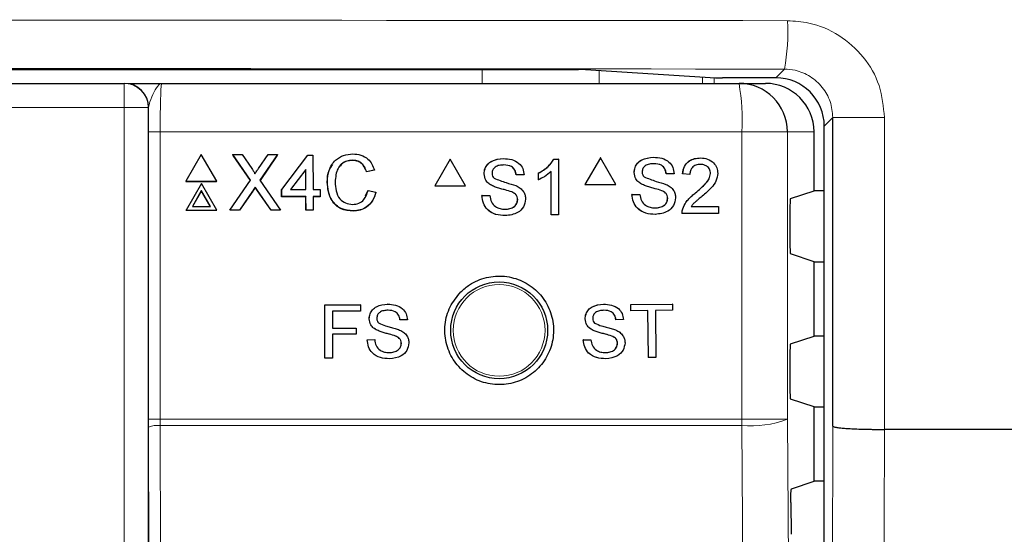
# Model space of a CAD drawing. Header units: millimetres. Extents: x 5 to 418, y 2 to 292.
# Tile 36 of 48: x 97.08 to 110.63, y 233.51 to 240.59. Entities that reach past the tile are written whole.
import ezdxf

# ---------------------------------------------------------------- set-up
doc = ezdxf.new("R2010")
doc.units = ezdxf.units.MM

msp = doc.modelspace()

# ---------------------------------------------------------------- linework, layer by layer
at = {"color": 7, "linetype": 'Continuous', "lineweight": 25}
for p, q in [((71.2495, 239.9082), (104.7642, 239.9082)), ((104.8605, 239.9069), (106.6532, 239.7943)), ((77.5011, 239.7159), (98.5126, 239.7159)), ((98.5126, 239.7159), (98.516, 239.7159)), ((99.0293, 239.7159), (106.9746, 239.7159)), ((107.4811, 239.793), (106.7495, 239.793)), ((106.9746, 239.7159), (107.3393, 239.7159)), ((108.2655, 234.9966), (108.2655, 239.2443)), ((108.0068, 238.2376), (108.0068, 239.0492)), ((108.1477, 169.8446), (108.1477, 239.1264)), ((99.5746, 238.7356), (99.3641, 238.3701)), ((99.7872, 238.3701), (99.5746, 238.7356)), ((100.0065, 238.7356), (100.0053, 238.7331)), ((100.2514, 238.3826), (100.0065, 238.7356)), ((100.0065, 238.7356), (100.1367, 238.7356)), ((100.2499, 238.3804), (100.0133, 238.7215)), ((100.1367, 238.7356), (100.2709, 238.5421)), ((100.3607, 238.542), (100.4933, 238.7356)), ((100.6253, 238.7356), (100.3825, 238.3814)), ((100.6134, 238.7174), (100.3828, 238.381)), ((100.4933, 238.7356), (100.6253, 238.7356)), ((100.6253, 238.7356), (100.6241, 238.7331)), ((100.6811, 238.2556), (101.0431, 238.7259)), ((101.0431, 238.7259), (101.1118, 238.7259)), ((101.1118, 238.7259), (101.1133, 238.2556)), ((101.6563, 238.6573), (101.655, 238.6546)), ((103.0013, 238.6716), (102.7898, 238.3049)), ((103.0013, 238.6716), (102.9997, 238.6716)), ((103.2127, 238.3049), (103.0013, 238.6716)), ((103.7336, 238.6814), (103.7321, 238.6814)), ((104.4256, 238.6716), (104.424, 238.6716)), ((104.4256, 238.6716), (104.4888, 238.6716)), ((104.4888, 238.6716), (104.4872, 238.6716)), ((104.4888, 238.6716), (104.4888, 237.9049)), ((105.0662, 238.6893), (104.8548, 238.3226)), ((105.0662, 238.6893), (105.0645, 238.6893)), ((105.2776, 238.3226), (105.0662, 238.6893)), ((105.7983, 238.6991), (105.7966, 238.6991)), ((106.4453, 238.6893), (106.4435, 238.6893)), ((101.0142, 238.5308), (100.8023, 238.2556)), ((101.013, 238.5282), (100.8031, 238.2556)), ((101.0142, 238.5308), (101.013, 238.5282)), ((101.0138, 238.2556), (101.013, 238.5282)), ((101.015, 238.2556), (101.0142, 238.5308)), ((101.9559, 238.5207), (101.8479, 238.4975)), ((101.8492, 238.5002), (101.8479, 238.4975)), ((101.9572, 238.5233), (101.8492, 238.5002)), ((101.9572, 238.5233), (101.9559, 238.5207)), ((104.2139, 238.4799), (104.2124, 238.4799)), ((104.2139, 238.3893), (104.2139, 238.4799)), ((104.3906, 237.9049), (104.3906, 238.5023)), ((105.5325, 238.4891), (105.5308, 238.4891)), ((106.5827, 238.4767), (106.5809, 238.4767)), ((99.3641, 238.3701), (99.3629, 238.3675)), ((99.3629, 238.3675), (99.786, 238.3675)), ((99.3641, 238.3701), (99.7872, 238.3701)), ((99.7872, 238.3701), (99.786, 238.3675)), ((99.9695, 237.9714), (100.2514, 238.3826)), ((100.3825, 238.3814), (100.6669, 237.9714)), ((101.3094, 238.3592), (101.3081, 238.3565)), ((103.4677, 238.4715), (103.4662, 238.4715)), ((103.9095, 238.4553), (103.908, 238.4553)), ((104.0175, 238.4553), (103.9095, 238.4553)), ((104.2139, 238.3893), (104.2124, 238.3893)), ((105.9742, 238.473), (105.9725, 238.473)), ((106.0821, 238.473), (105.9742, 238.473)), ((106.1999, 238.473), (106.1982, 238.473)), ((106.2981, 238.4632), (106.1999, 238.473)), ((106.2981, 238.4632), (106.2963, 238.4632)), ((99.5758, 238.3369), (99.3653, 237.9714)), ((99.5761, 238.2372), (99.4517, 238.0213)), ((99.5748, 238.2346), (99.452, 238.0213)), ((99.5761, 238.2372), (99.5748, 238.2346)), ((99.6989, 238.0213), (99.5748, 238.2346)), ((99.7884, 237.9714), (99.5758, 238.3369)), ((99.7017, 238.0213), (99.5761, 238.2372)), ((100.2806, 238.2318), (100.1001, 237.9688)), ((100.2818, 238.2344), (100.1013, 237.9714)), ((100.3177, 238.2869), (100.3165, 238.2843)), ((100.5353, 237.9688), (100.3481, 238.2388)), ((100.5366, 237.9714), (100.3493, 238.2415)), ((100.6811, 238.2556), (100.6798, 238.2529)), ((100.6801, 238.1549), (100.6798, 238.2529)), ((100.6814, 238.1576), (100.6811, 238.2556)), ((100.8023, 238.2556), (101.015, 238.2556)), ((101.1133, 238.2556), (101.2115, 238.2556)), ((101.2115, 238.2556), (101.2118, 238.1576)), ((101.8362, 238.1685), (101.8684, 238.2385)), ((101.8696, 238.2412), (101.8684, 238.2385)), ((101.8696, 238.2412), (101.9777, 238.2161)), ((102.7898, 238.3049), (102.7883, 238.3049)), ((102.7898, 238.3049), (103.2127, 238.3049)), ((103.5808, 238.3057), (103.5793, 238.3057)), ((103.8476, 238.2208), (103.846, 238.2208)), ((104.8548, 238.3226), (104.853, 238.3226)), ((104.8548, 238.3226), (105.2776, 238.3226)), ((105.6455, 238.3234), (105.6438, 238.3234)), ((105.9122, 238.2385), (105.9105, 238.2385)), ((106.3769, 238.2093), (106.3752, 238.2093)), ((107.6835, 238.1299), (108.0068, 238.2376)), ((108.1477, 238.2376), (108.0068, 238.2376)), ((100.6814, 238.1576), (100.6801, 238.1549)), ((101.0141, 238.1549), (100.6801, 238.1549)), ((101.0153, 238.1576), (100.6814, 238.1576)), ((101.0153, 238.1576), (101.0141, 238.1549)), ((101.0146, 237.9688), (101.0141, 238.1549)), ((101.0159, 237.9714), (101.0153, 238.1576)), ((101.2118, 238.1576), (101.1135, 238.1576)), ((101.1135, 238.1576), (101.1141, 237.9714)), ((101.2105, 238.1549), (101.1136, 238.1549)), ((101.2118, 238.1576), (101.2105, 238.1549)), ((103.4383, 238.1703), (103.4367, 238.1703)), ((103.4383, 238.1703), (103.5463, 238.1703)), ((103.5463, 238.1703), (103.5447, 238.1703)), ((103.9292, 238.1173), (103.9276, 238.1173)), ((105.503, 238.188), (105.5013, 238.188)), ((105.503, 238.188), (105.611, 238.188)), ((105.9938, 238.135), (105.9921, 238.135)), ((99.3653, 237.9714), (99.3641, 237.9688)), ((99.3641, 237.9688), (99.7872, 237.9688)), ((99.3653, 237.9714), (99.7884, 237.9714)), ((99.4517, 238.0213), (99.7017, 238.0213)), ((99.7884, 237.9714), (99.7872, 237.9688)), ((99.9695, 237.9714), (99.9683, 237.9688)), ((100.1001, 237.9688), (99.9683, 237.9688)), ((100.1013, 237.9714), (99.9695, 237.9714)), ((100.1013, 237.9714), (100.1001, 237.9688)), ((100.5366, 237.9714), (100.5353, 237.9688)), ((100.6656, 237.9688), (100.5353, 237.9688)), ((100.6669, 237.9714), (100.5366, 237.9714)), ((100.6669, 237.9714), (100.6656, 237.9688)), ((101.0159, 237.9714), (101.0146, 237.9688)), ((101.1129, 237.9688), (101.0146, 237.9688)), ((101.1141, 237.9714), (101.0159, 237.9714)), ((101.1141, 237.9714), (101.1129, 237.9688)), ((101.6657, 237.9616), (101.6645, 237.959)), ((106.2004, 237.9908), (106.1987, 237.9908)), ((106.3162, 238.0209), (106.6907, 238.0209)), ((106.6907, 238.0209), (106.6907, 237.9226)), ((107.6749, 237.9632), (107.6749, 237.5352)), ((103.759, 237.8951), (103.7575, 237.8951)), ((104.3906, 237.9049), (104.3891, 237.9049)), ((104.4888, 237.9049), (104.3906, 237.9049)), ((105.8237, 237.9128), (105.822, 237.9128)), ((106.1901, 237.9226), (106.1884, 237.9226)), ((106.6907, 237.9226), (106.1901, 237.9226)), ((108.0068, 237.2608), (107.6835, 237.3685)), ((108.0068, 236.2376), (108.0068, 237.2608)), ((108.0068, 237.2608), (108.1477, 237.2608)), ((101.2743, 236.666), (101.7628, 236.6669)), ((101.275, 236.666), (101.2743, 236.666)), ((101.2756, 235.9327), (101.2743, 236.666)), ((101.275, 236.666), (101.7635, 236.6669)), ((101.2763, 235.9327), (101.275, 236.666)), ((101.7636, 236.5823), (101.3785, 236.5816)), ((101.3785, 236.5816), (101.3789, 236.3465)), ((101.7635, 236.6669), (101.7628, 236.6669)), ((101.7635, 236.6669), (101.7636, 236.5823)), ((102.14, 236.6769), (102.1393, 236.677)), ((105.1101, 236.6767), (105.1092, 236.6767)), ((105.485, 236.671), (105.4842, 236.671)), ((105.485, 236.671), (106.0577, 236.6767)), ((105.4858, 236.5864), (105.485, 236.671)), ((105.4858, 236.5864), (105.485, 236.5864)), ((105.7205, 236.5887), (105.4858, 236.5864)), ((105.7269, 235.94), (105.7205, 236.5887)), ((106.0585, 236.5921), (105.8238, 236.5897)), ((105.8238, 236.5897), (105.8302, 235.941)), ((106.0577, 236.6767), (106.0568, 236.6767)), ((106.0577, 236.6767), (106.0585, 236.5921)), ((101.8859, 236.4757), (101.8853, 236.4757)), ((102.3087, 236.461), (102.308, 236.461)), ((102.412, 236.4612), (102.3087, 236.461)), ((104.8579, 236.4733), (104.857, 236.4734)), ((105.2805, 236.4621), (105.2797, 236.4621)), ((105.3838, 236.4631), (105.2805, 236.4621)), ((101.3789, 236.3465), (101.7077, 236.3471)), ((101.3789, 236.3465), (101.5789, 236.3469)), ((101.7077, 236.3471), (101.707, 236.3471)), ((101.7077, 236.3471), (101.7078, 236.2625)), ((101.9944, 236.3174), (101.9937, 236.3174)), ((104.9676, 236.3159), (104.9667, 236.3159)), ((101.7078, 236.2625), (101.3791, 236.2619)), ((101.3791, 236.2619), (101.3796, 235.9329)), ((101.8583, 236.1876), (101.8576, 236.1876)), ((101.8583, 236.1876), (101.9616, 236.1877)), ((101.9616, 236.1877), (101.9609, 236.1878)), ((102.2498, 236.2366), (102.2491, 236.2366)), ((104.8317, 236.185), (104.8751, 236.1855)), ((104.8326, 236.185), (104.8317, 236.185)), ((104.8326, 236.185), (104.9358, 236.186)), ((104.9358, 236.186), (104.935, 236.186)), ((105.2235, 236.2372), (105.2226, 236.2372)), ((107.6835, 236.1299), (108.0068, 236.2376)), ((108.1477, 236.2376), (108.0068, 236.2376)), ((102.328, 236.1377), (102.3273, 236.1377)), ((105.3025, 236.139), (105.3016, 236.139)), ((101.2763, 235.9327), (101.2756, 235.9327)), ((101.3796, 235.9329), (101.2763, 235.9327)), ((105.7269, 235.94), (105.7261, 235.94)), ((105.8302, 235.941), (105.7269, 235.94)), ((107.6749, 235.9632), (107.6749, 235.5352)), ((108.0068, 235.2608), (107.6835, 235.3685)), ((108.0068, 234.2376), (108.0068, 235.2608)), ((108.0068, 235.2608), (108.1477, 235.2608)), ((98.8482, 234.9831), (98.8481, 235.0936)), ((108.9762, 234.9522), (108.9759, 234.9522)), ((114.3855, 234.9522), (108.9762, 234.9522)), ((107.6963, 234.1341), (108.0068, 234.2376)), ((108.1477, 234.2376), (108.0068, 234.2376)), ((107.6877, 233.9453), (107.6908, 233.5078))]:
    msp.add_line(p, q, dxfattribs=at)
at = {"color": 7, "linetype": 'Continuous', "lineweight": 18}
for p, q in [((103.4416, 239.7159), (103.4416, 239.9082)), ((105.0515, 239.8949), (105.0515, 239.7159)), ((107.4811, 239.793), (107.6004, 239.9123)), ((98.5126, 239.7159), (98.5126, 239.3825)), ((106.4737, 239.7159), (106.4737, 239.8056)), ((106.6347, 239.7954), (106.6347, 239.7159)), ((98.5126, 239.3825), (77.5011, 239.3825)), ((98.5126, 211.4931), (98.5126, 239.3825)), ((98.8459, 239.3825), (98.5126, 239.3825)), ((98.8459, 239.3825), (98.8459, 211.4931)), ((98.8493, 239.3825), (98.8459, 239.3825)), ((108.2655, 239.2443), (108.1477, 239.1264)), ((108.2655, 239.2443), (108.9762, 239.2443)), ((108.9762, 239.2443), (108.9762, 234.9522)), ((98.8481, 235.0936), (98.8481, 239.0492)), ((98.8481, 239.0492), (99.0092, 239.0492)), ((99.0092, 239.0492), (99.0092, 235.0936)), ((107.0126, 239.0492), (99.0092, 239.0492)), ((107.0126, 235.0936), (107.0126, 239.0492)), ((107.6403, 239.0492), (107.0126, 239.0492)), ((107.6403, 239.0492), (107.6403, 235.0936)), ((108.0068, 239.0492), (107.6403, 239.0492)), ((100.2818, 238.2344), (100.2806, 238.2318)), ((100.3493, 238.2415), (100.3481, 238.2388)), ((98.8481, 235.0936), (99.0092, 235.0936)), ((99.0092, 235.0936), (99.0094, 235.0052)), ((99.0092, 235.0936), (107.0126, 235.0936)), ((107.6403, 235.0936), (107.0126, 235.0936)), ((98.8546, 232.2518), (98.8482, 234.9831)), ((99.0094, 235.0052), (99.0158, 232.2548)), ((107.0122, 235.0052), (99.0094, 235.0052))]:
    msp.add_line(p, q, dxfattribs=at)
at = {"color": 7, "linetype": 'Continuous', "lineweight": 18, "flags": 128}
for points in [[(107.6403, 235.0936), (107.7234, 223.2955), (107.8065, 211.5059)], [(107.1791, 211.4175), (107.1698, 212.7389), (107.1324, 218.0245), (107.0122, 235.0052)], [(108.2102, 211.3383), (108.2379, 223.2117), (108.2655, 234.9966)], [(108.9759, 234.9522), (108.9729, 233.6307), (108.9606, 228.3446), (108.9209, 211.2855)]]:
    msp.add_lwpolyline(points, dxfattribs=at)
at = {"color": 7, "linetype": 'Continuous', "lineweight": 25}
msp.add_circle((103.6735, 236.3159), 0.6667, dxfattribs=at)
at = {"color": 7, "linetype": 'Continuous', "lineweight": 18}
msp.add_circle((103.6735, 236.3159), 0.6316, dxfattribs=at)
for centre, radius, start, end in [((104.8121, 240.4198), 2.8341, 349.685, 3.21776), ((98.5126, 239.3825), 0.3333, 359.99564, 89.99564), ((104.061, 239.2153), 2.9563, 356.77862, 9.748), ((95.4123, 235.0934), 11.6003, 359.56407, 0.00076), ((107.1387, 236.382), 1.3826, 264.75278, 291.27288), ((98.9725, 234.6755), 0.3317, 83.61302, 112.00331)]:
    msp.add_arc(centre, radius, start, end, dxfattribs=at)
at = {"color": 7, "linetype": 'Continuous', "lineweight": 25}
for centre, radius, start, end in [((98.516, 239.3825), 0.3333, 359.99564, 89.99564), ((106.9741, 239.0496), 0.6662, 359.96074, 89.96069)]:
    msp.add_arc(centre, radius, start, end, dxfattribs=at)
at = {"color": 7, "linetype": 'Continuous', "lineweight": 18}
for centre, major_axis, ratio in [((88.0068, 235.0737), (316.6667, 0), 0.0174183), ((88.0068, 234.4072), (316, 0), 0.0174551)]:
    msp.add_ellipse(centre, major_axis=major_axis, ratio=ratio, start_param=1.5087515, end_param=1.6328411, dxfattribs=at)
at = {"color": 7, "linetype": 'Continuous', "lineweight": 25}
for centre, major_axis, ratio, start_param, end_param in [((104.7642, 239.9065), (0.1, 0), 0.0174551, 0.2709469, 1.5707963), ((106.7495, 239.7948), (0.1, 0), 0.0174551, 3.4125395, 4.712389), ((107.3393, 239.0492), (-0.6676, 0), 0.9986295, 3.1415927, 4.712389), ((107.4809, 239.1262), (0.4715, 0.4715), 0.9996955, 5.4979394, 7.0684312), ((107.6837, 237.9632), (0, 0.1667), 0.0524078, 0.0174533, 1.5707963), ((107.6837, 237.5352), (0, 0.1667), 0.0524078, 1.5707963, 3.1241394), ((107.6837, 235.9632), (0, 0.1667), 0.0524078, 0.0174533, 1.5707963), ((107.6837, 235.5352), (0, 0.1667), 0.0524078, 1.5707963, 3.1241394)]:
    msp.add_ellipse(centre, major_axis=major_axis, ratio=ratio, start_param=start_param, end_param=end_param, dxfattribs=at)
at = {"color": 7, "linetype": 'Continuous', "lineweight": 18}
for points, knots in [([(107.6418, 240.5789), (107.7401, 240.5723), (107.9881, 240.5558), (108.3633, 240.3956), (108.7019, 240.0937), (108.9319, 239.6941), (108.9615, 239.3942), (108.9762, 239.2443)], [0, 0, 0, 0, 0.1413373, 0.3564805, 0.5712488, 0.7856671, 1, 1, 1, 1]), ([(108.2655, 239.2443), (108.2582, 239.3193), (108.2435, 239.4694), (108.1288, 239.6693), (107.9602, 239.8204), (107.7732, 239.9006), (107.6495, 239.909), (107.6004, 239.9123)], [0, 0, 0, 0, 0.2141877, 0.4286392, 0.6435228, 0.8587198, 1, 1, 1, 1]), ([(99.0293, 239.7159), (99.029, 239.7159), (99.0165, 239.7158), (98.9819, 239.6989), (98.93, 239.6096), (98.8688, 239.4775), (98.8547, 239.409), (98.8493, 239.3825)], [0, 0, 0, 0, 0.003577, 0.2011615, 0.5475944, 0.8255022, 1, 1, 1, 1]), ([(99.0293, 239.7159), (99.0278, 239.7126), (99.024, 239.7044), (99.0184, 239.6242), (99.0133, 239.4735), (99.0099, 239.2738), (99.0094, 239.1241), (99.0092, 239.0492)], [0, 0, 0, 0, 0.1421486, 0.3569338, 0.5714134, 0.7857204, 1, 1, 1, 1])]:
    msp.add_open_spline(points, degree=3, knots=knots, dxfattribs=at)
at = {"color": 7, "linetype": 'Continuous', "lineweight": 25}
for points, knots in [([(98.5674, 239.7159), (98.5688, 239.7159), (98.5901, 239.7159), (98.7531, 239.7159), (98.9235, 239.7159), (99.0286, 239.7159), (99.0293, 239.7159)], [0, 0, 0, 0, 0.0281125, 0.4330127, 0.9963556, 1, 1, 1, 1]), ([(98.8481, 239.0492), (98.8482, 239.1432), (98.8484, 239.258), (98.8491, 239.3634), (98.8493, 239.3825)], [0, 0, 0, 0, 0.818315, 1, 1, 1, 1]), ([(101.3094, 238.3592), (101.3133, 238.4143), (101.3213, 238.5243), (101.4062, 238.6594), (101.5313, 238.7334), (101.6179, 238.7414), (101.6612, 238.7454)], [0, 0, 0, 0, 0.2804925, 0.5595697, 0.7796153, 1, 1, 1, 1]), ([(101.6563, 238.6573), (101.6292, 238.6554), (101.5751, 238.6517), (101.5029, 238.6107), (101.4289, 238.5167), (101.4221, 238.4244), (101.4174, 238.3597)], [0, 0, 0, 0, 0.1872234, 0.3739058, 0.5607363, 1, 1, 1, 1]), ([(101.655, 238.6546), (101.6282, 238.6526), (101.5747, 238.6484), (101.513, 238.6177), (101.4905, 238.5866), (101.4838, 238.5773)], [0, 0, 0, 0, 0.4126209, 0.8240494, 1, 1, 1, 1]), ([(101.8479, 238.4975), (101.8394, 238.5213), (101.8224, 238.5688), (101.7747, 238.6231), (101.7146, 238.6511), (101.6749, 238.6534), (101.655, 238.6546)], [0, 0, 0, 0, 0.2805533, 0.5597389, 0.7796538, 1, 1, 1, 1]), ([(101.8492, 238.5002), (101.8407, 238.524), (101.8236, 238.5714), (101.776, 238.6258), (101.7158, 238.6537), (101.6761, 238.6561), (101.6563, 238.6573)], [0, 0, 0, 0, 0.2805533, 0.5597389, 0.7796538, 1, 1, 1, 1]), ([(101.6612, 238.7454), (101.6988, 238.7427), (101.7738, 238.7372), (101.8659, 238.6818), (101.9276, 238.6065), (101.9473, 238.5511), (101.9572, 238.5233)], [0, 0, 0, 0, 0.2800806, 0.5594487, 0.7795488, 1, 1, 1, 1]), ([(103.4661, 238.4715), (103.4687, 238.4951), (103.4738, 238.5423), (103.512, 238.6043), (103.595, 238.6682), (103.6755, 238.676), (103.732, 238.6814)], [0, 0, 0, 0, 0.1870287, 0.3741238, 0.5611402, 1, 1, 1, 1]), ([(103.4677, 238.4715), (103.4703, 238.4951), (103.4754, 238.5423), (103.5136, 238.6043), (103.5965, 238.6682), (103.6771, 238.676), (103.7336, 238.6814)], [0, 0, 0, 0, 0.1870287, 0.3741238, 0.5611402, 1, 1, 1, 1]), ([(103.7336, 238.6814), (103.7715, 238.679), (103.8472, 238.6742), (103.9452, 238.6261), (104.0052, 238.5446), (104.0134, 238.4851), (104.0175, 238.4553)], [0, 0, 0, 0, 0.2807972, 0.5601508, 0.7798767, 1, 1, 1, 1]), ([(104.2123, 238.4799), (104.2601, 238.5069), (104.3454, 238.5552), (104.4, 238.636), (104.424, 238.6716)], [0, 0, 0, 0, 0.5604274, 1, 1, 1, 1]), ([(104.2139, 238.4799), (104.2617, 238.5069), (104.3469, 238.5552), (104.4016, 238.636), (104.4256, 238.6716)], [0, 0, 0, 0, 0.56042743, 1, 1, 1, 1]), ([(105.5307, 238.4891), (105.5333, 238.5128), (105.5384, 238.56), (105.5766, 238.622), (105.6595, 238.6859), (105.74, 238.6937), (105.7965, 238.6991)], [0, 0, 0, 0, 0.1870287, 0.3741238, 0.5611402, 1, 1, 1, 1]), ([(105.5325, 238.4891), (105.5351, 238.5128), (105.5402, 238.56), (105.5784, 238.622), (105.6613, 238.6859), (105.7418, 238.6937), (105.7983, 238.6991)], [0, 0, 0, 0, 0.1870287, 0.3741238, 0.5611402, 1, 1, 1, 1]), ([(105.7983, 238.6991), (105.8362, 238.6967), (105.9119, 238.6919), (106.0099, 238.6437), (106.0698, 238.5623), (106.078, 238.5028), (106.0821, 238.473)], [0, 0, 0, 0, 0.2807972, 0.5601508, 0.7798767, 1, 1, 1, 1]), ([(106.1981, 238.473), (106.2038, 238.507), (106.2151, 238.5749), (106.2809, 238.6501), (106.363, 238.6848), (106.4167, 238.6878), (106.4435, 238.6893)], [0, 0, 0, 0, 0.2802352, 0.558893, 0.7791323, 1, 1, 1, 1]), ([(106.1999, 238.473), (106.2056, 238.507), (106.2169, 238.5749), (106.2826, 238.6501), (106.3648, 238.6848), (106.4184, 238.6878), (106.4453, 238.6893)], [0, 0, 0, 0, 0.2802352, 0.558893, 0.7791323, 1, 1, 1, 1]), ([(106.4453, 238.6893), (106.4787, 238.6869), (106.5453, 238.6823), (106.6251, 238.6292), (106.6738, 238.5563), (106.6785, 238.5038), (106.6809, 238.4776)], [0, 0, 0, 0, 0.2804823, 0.5596436, 0.7797486, 1, 1, 1, 1]), ([(100.2709, 238.5421), (100.2795, 238.5291), (100.2916, 238.511), (100.3064, 238.4871), (100.3094, 238.4752), (100.3109, 238.4693)], [0, 0, 0, 0, 0.5612769, 0.7817626, 1, 1, 1, 1]), ([(100.3109, 238.4693), (100.3202, 238.4828), (100.3368, 238.5071), (100.3534, 238.5313), (100.3607, 238.542)], [0, 0, 0, 0, 0.5599999, 1, 1, 1, 1]), ([(101.3081, 238.3565), (101.3099, 238.4131), (101.3126, 238.5027), (101.3656, 238.5732), (101.3851, 238.5992)], [0, 0, 0, 0, 0.6315766, 1, 1, 1, 1]), ([(103.7379, 238.5929), (103.717, 238.5922), (103.6755, 238.5907), (103.6201, 238.5692), (103.5824, 238.5277), (103.578, 238.4949), (103.5757, 238.4785)], [0, 0, 0, 0, 0.2812903, 0.5608202, 0.7806803, 1, 1, 1, 1]), ([(103.5757, 238.4785), (103.577, 238.4642), (103.5794, 238.4387), (103.5959, 238.4193), (103.6032, 238.4108)], [0, 0, 0, 0, 0.5596169, 1, 1, 1, 1]), ([(103.908, 238.4553), (103.9038, 238.4782), (103.8956, 238.5239), (103.8339, 238.5866), (103.7733, 238.5905), (103.7363, 238.5929)], [0, 0, 0, 0, 0.28109672, 0.56028736, 1, 1, 1, 1]), ([(103.9095, 238.4553), (103.9054, 238.4782), (103.8972, 238.5239), (103.8354, 238.5866), (103.7749, 238.5905), (103.7379, 238.5929)], [0, 0, 0, 0, 0.28109672, 0.56028736, 1, 1, 1, 1]), ([(104.3906, 238.5023), (104.3603, 238.477), (104.3061, 238.4318), (104.2421, 238.4023), (104.2139, 238.3893)], [0, 0, 0, 0, 0.55968587, 1, 1, 1, 1]), ([(105.6455, 238.3234), (105.6283, 238.3332), (105.594, 238.3527), (105.5447, 238.4066), (105.5371, 238.4579), (105.5325, 238.4891)], [0, 0, 0, 0, 0.28144516, 0.56227323, 1, 1, 1, 1]), ([(105.8026, 238.6106), (105.7817, 238.6099), (105.7402, 238.6084), (105.6849, 238.5869), (105.6472, 238.5454), (105.6427, 238.5126), (105.6405, 238.4962)], [0, 0, 0, 0, 0.2812903, 0.5608202, 0.7806803, 1, 1, 1, 1]), ([(105.6405, 238.4962), (105.6418, 238.4819), (105.6441, 238.4564), (105.6606, 238.437), (105.6679, 238.4285)], [0, 0, 0, 0, 0.5596169, 1, 1, 1, 1]), ([(105.9724, 238.473), (105.9683, 238.4959), (105.9601, 238.5416), (105.8983, 238.6043), (105.8378, 238.6082), (105.8008, 238.6106)], [0, 0, 0, 0, 0.2810967, 0.5602874, 1, 1, 1, 1]), ([(105.9742, 238.473), (105.9701, 238.4959), (105.9618, 238.5416), (105.9001, 238.6043), (105.8396, 238.6082), (105.8026, 238.6106)], [0, 0, 0, 0, 0.2810967, 0.5602874, 1, 1, 1, 1]), ([(106.4431, 238.6008), (106.422, 238.5992), (106.3797, 238.5961), (106.3289, 238.5616), (106.3017, 238.513), (106.2993, 238.4798), (106.2981, 238.4632)], [0, 0, 0, 0, 0.2804101, 0.559489, 0.7793747, 1, 1, 1, 1]), ([(106.3751, 238.2093), (106.4241, 238.2512), (106.4922, 238.3096), (106.5674, 238.4008), (106.5764, 238.4514), (106.5809, 238.4767)], [0, 0, 0, 0, 0.5613127, 0.7813859, 1, 1, 1, 1]), ([(106.3769, 238.2093), (106.4258, 238.2512), (106.4939, 238.3096), (106.5692, 238.4008), (106.5782, 238.4514), (106.5827, 238.4767)], [0, 0, 0, 0, 0.5613127, 0.7813859, 1, 1, 1, 1]), ([(106.5827, 238.4767), (106.5801, 238.4963), (106.5749, 238.5355), (106.5352, 238.5765), (106.4893, 238.598), (106.4585, 238.5999), (106.4431, 238.6008)], [0, 0, 0, 0, 0.2790799, 0.5586119, 0.7790431, 1, 1, 1, 1]), ([(106.6809, 238.4776), (106.6757, 238.441), (106.6653, 238.3676), (106.583, 238.2615), (106.5119, 238.2004), (106.4684, 238.1631)], [0, 0, 0, 0, 0.2787415, 0.5588337, 1, 1, 1, 1]), ([(101.6645, 237.959), (101.607, 237.9632), (101.4926, 237.9715), (101.3712, 238.0877), (101.318, 238.2238), (101.3114, 238.3123), (101.3081, 238.3565)], [0, 0, 0, 0, 0.2799551, 0.5580876, 0.7789116, 1, 1, 1, 1]), ([(101.6657, 237.9616), (101.6083, 237.9658), (101.4938, 237.9742), (101.3725, 238.0903), (101.3192, 238.2265), (101.3127, 238.3149), (101.3094, 238.3592)], [0, 0, 0, 0, 0.2799551, 0.5580876, 0.7789116, 1, 1, 1, 1]), ([(101.4174, 238.3597), (101.4197, 238.3186), (101.4242, 238.2368), (101.4692, 238.127), (101.5583, 238.0611), (101.6229, 238.0536), (101.6553, 238.0498)], [0, 0, 0, 0, 0.281245, 0.5607156, 0.780138, 1, 1, 1, 1]), ([(103.5808, 238.3057), (103.5636, 238.3155), (103.5292, 238.335), (103.4799, 238.3889), (103.4723, 238.4402), (103.4677, 238.4715)], [0, 0, 0, 0, 0.2814452, 0.5622732, 1, 1, 1, 1]), ([(103.6032, 238.4108), (103.6586, 238.3897), (103.7578, 238.3519), (103.8594, 238.3214), (103.9043, 238.3079)], [0, 0, 0, 0, 0.5583825, 1, 1, 1, 1]), ([(105.6679, 238.4285), (105.7233, 238.4074), (105.8225, 238.3696), (105.9241, 238.3391), (105.969, 238.3256)], [0, 0, 0, 0, 0.5583825, 1, 1, 1, 1]), ([(100.3165, 238.2843), (100.3097, 238.2745), (100.2977, 238.2571), (100.2858, 238.2395), (100.2806, 238.2318)], [0, 0, 0, 0, 0.5600016, 1, 1, 1, 1]), ([(100.3177, 238.2869), (100.311, 238.2772), (100.2989, 238.2597), (100.287, 238.2422), (100.2818, 238.2344)], [0, 0, 0, 0, 0.5600016, 1, 1, 1, 1]), ([(100.3481, 238.2388), (100.3421, 238.2473), (100.3316, 238.2624), (100.3211, 238.2776), (100.3165, 238.2843)], [0, 0, 0, 0, 0.5599998, 1, 1, 1, 1]), ([(100.3493, 238.2415), (100.3434, 238.2499), (100.3328, 238.2651), (100.3223, 238.2803), (100.3177, 238.2869)], [0, 0, 0, 0, 0.55999976, 1, 1, 1, 1]), ([(101.6553, 238.0498), (101.6848, 238.0527), (101.7436, 238.0583), (101.833, 238.1232), (101.8557, 238.1964), (101.8696, 238.2412)], [0, 0, 0, 0, 0.2807112, 0.5609046, 1, 1, 1, 1]), ([(101.9765, 238.2134), (101.9639, 238.1743), (101.9388, 238.0962), (101.8582, 238.0108), (101.7612, 237.9653), (101.6967, 237.9611), (101.6645, 237.959)], [0, 0, 0, 0, 0.28025625, 0.5595462, 0.77958943, 1, 1, 1, 1]), ([(101.9777, 238.2161), (101.9651, 238.1769), (101.94, 238.0988), (101.8594, 238.0135), (101.7625, 237.9679), (101.698, 237.9637), (101.6657, 237.9616)], [0, 0, 0, 0, 0.2802563, 0.5595462, 0.7795894, 1, 1, 1, 1]), ([(103.8476, 238.2208), (103.8173, 238.2305), (103.7675, 238.2466), (103.6968, 238.2644), (103.6375, 238.2814), (103.5997, 238.2976), (103.5808, 238.3057)], [0, 0, 0, 0, 0.3399393, 0.5600249, 0.7800825, 1, 1, 1, 1]), ([(103.9276, 238.1173), (103.9264, 238.1305), (103.9239, 238.157), (103.8958, 238.1973), (103.8649, 238.2119), (103.846, 238.2208)], [0, 0, 0, 0, 0.2800885, 0.5599705, 1, 1, 1, 1]), ([(103.9292, 238.1173), (103.9279, 238.1305), (103.9255, 238.157), (103.8974, 238.1973), (103.8665, 238.2119), (103.8476, 238.2208)], [0, 0, 0, 0, 0.2800885, 0.5599705, 1, 1, 1, 1]), ([(103.9043, 238.3079), (103.9246, 238.2976), (103.9651, 238.2771), (104.009, 238.23), (104.0335, 238.1761), (104.036, 238.1404), (104.0372, 238.1225)], [0, 0, 0, 0, 0.2803713, 0.5599089, 0.7798589, 1, 1, 1, 1]), ([(105.9122, 238.2385), (105.882, 238.2482), (105.8322, 238.2642), (105.7615, 238.282), (105.7022, 238.2991), (105.6644, 238.3153), (105.6455, 238.3234)], [0, 0, 0, 0, 0.3399393, 0.5600249, 0.7800825, 1, 1, 1, 1]), ([(105.992, 238.135), (105.9908, 238.1482), (105.9883, 238.1746), (105.9603, 238.215), (105.9293, 238.2296), (105.9104, 238.2385)], [0, 0, 0, 0, 0.2800885, 0.5599705, 1, 1, 1, 1]), ([(105.9938, 238.135), (105.9926, 238.1482), (105.9901, 238.1746), (105.962, 238.215), (105.9311, 238.2296), (105.9122, 238.2385)], [0, 0, 0, 0, 0.2800885, 0.5599705, 1, 1, 1, 1]), ([(105.969, 238.3256), (105.9892, 238.3153), (106.0297, 238.2948), (106.0736, 238.2477), (106.0981, 238.1937), (106.1005, 238.1581), (106.1018, 238.1402)], [0, 0, 0, 0, 0.28037134, 0.55990891, 0.77985887, 1, 1, 1, 1]), ([(106.2004, 237.9908), (106.2133, 238.0205), (106.2347, 238.0695), (106.283, 238.1264), (106.3282, 238.1698), (106.3606, 238.1962), (106.3769, 238.2093)], [0, 0, 0, 0, 0.3394111, 0.559525, 0.7797523, 1, 1, 1, 1]), ([(103.7575, 237.8951), (103.7128, 237.8974), (103.6238, 237.9019), (103.5118, 237.966), (103.4487, 238.0656), (103.4407, 238.1354), (103.4367, 238.1703)], [0, 0, 0, 0, 0.2808135, 0.5595629, 0.7796198, 1, 1, 1, 1]), ([(103.759, 237.8951), (103.7144, 237.8974), (103.6254, 237.9019), (103.5134, 237.966), (103.4503, 238.0656), (103.4423, 238.1354), (103.4383, 238.1703)], [0, 0, 0, 0, 0.28081353, 0.55956288, 0.77961982, 1, 1, 1, 1]), ([(103.5463, 238.1703), (103.5506, 238.141), (103.5593, 238.0828), (103.616, 238.0191), (103.6855, 237.9883), (103.7314, 237.9851), (103.7543, 237.9835)], [0, 0, 0, 0, 0.280632, 0.5586744, 0.7791973, 1, 1, 1, 1]), ([(103.7527, 237.9835), (103.7757, 237.985), (103.8215, 237.9879), (103.8808, 238.0161), (103.9198, 238.0633), (103.925, 238.0993), (103.9276, 238.1173)], [0, 0, 0, 0, 0.2809172, 0.5608127, 0.7805018, 1, 1, 1, 1]), ([(103.7543, 237.9835), (103.7772, 237.985), (103.8231, 237.9879), (103.8823, 238.0161), (103.9214, 238.0633), (103.9266, 238.0993), (103.9292, 238.1173)], [0, 0, 0, 0, 0.2809172, 0.5608127, 0.7805018, 1, 1, 1, 1]), ([(104.0372, 238.1225), (104.031, 238.0852), (104.0188, 238.0105), (103.9149, 237.913), (103.8182, 237.9019), (103.759, 237.8951)], [0, 0, 0, 0, 0.2799417, 0.5600797, 1, 1, 1, 1]), ([(105.8219, 237.9128), (105.7773, 237.915), (105.6883, 237.9196), (105.5764, 237.9837), (105.5133, 238.0832), (105.5053, 238.153), (105.5013, 238.188)], [0, 0, 0, 0, 0.2808135, 0.5595629, 0.7796198, 1, 1, 1, 1]), ([(105.8237, 237.9128), (105.7791, 237.915), (105.6901, 237.9196), (105.5781, 237.9837), (105.515, 238.0832), (105.507, 238.153), (105.503, 238.188)], [0, 0, 0, 0, 0.2808135, 0.5595629, 0.7796198, 1, 1, 1, 1]), ([(105.611, 238.188), (105.6154, 238.1587), (105.624, 238.1005), (105.6808, 238.0367), (105.7502, 238.006), (105.7961, 238.0028), (105.819, 238.0012)], [0, 0, 0, 0, 0.280632, 0.5586744, 0.7791973, 1, 1, 1, 1]), ([(105.8172, 238.0012), (105.8402, 238.0027), (105.886, 238.0056), (105.9452, 238.0337), (105.9842, 238.081), (105.9894, 238.117), (105.992, 238.135)], [0, 0, 0, 0, 0.2809172, 0.5608127, 0.7805018, 1, 1, 1, 1]), ([(105.819, 238.0012), (105.8419, 238.0027), (105.8878, 238.0056), (105.947, 238.0337), (105.986, 238.081), (105.9912, 238.117), (105.9938, 238.135)], [0, 0, 0, 0, 0.2809172, 0.5608127, 0.7805018, 1, 1, 1, 1]), ([(106.1018, 238.1402), (106.0956, 238.1029), (106.0834, 238.0282), (105.9796, 237.9307), (105.8828, 237.9196), (105.8237, 237.9128)], [0, 0, 0, 0, 0.2799417, 0.5600797, 1, 1, 1, 1]), ([(106.4684, 238.1631), (106.4502, 238.148), (106.4201, 238.1231), (106.3786, 238.0882), (106.3441, 238.0576), (106.3255, 238.0331), (106.3162, 238.0209)], [0, 0, 0, 0, 0.3400378, 0.5600628, 0.7800895, 1, 1, 1, 1]), ([(106.1901, 237.9226), (106.1904, 237.9356), (106.1909, 237.9588), (106.1975, 237.981), (106.2004, 237.9908)], [0, 0, 0, 0, 0.5599563, 1, 1, 1, 1]), ([(103.1451, 236.8442), (103.0915, 236.7789), (102.9845, 236.6483), (102.9175, 236.399), (102.9314, 236.1447), (103.0301, 235.9086), (103.201, 235.7185), (103.4253, 235.5956), (103.6777, 235.5538), (103.93, 235.598), (104.1534, 235.7233), (104.3226, 235.9156), (104.4185, 236.1528), (104.4305, 236.4083), (104.3574, 236.6532), (104.2074, 236.8602), (103.9974, 237.0059), (103.7505, 237.0742), (103.4958, 237.0561), (103.2872, 236.9697), (103.1846, 236.8791), (103.1451, 236.8442)], [0, 0, 0, 0, 0.0536461, 0.1072936, 0.1609109, 0.214516, 0.2681428, 0.3218172, 0.3755471, 0.429317, 0.4830928, 0.5368351, 0.5905174, 0.6441409, 0.6977353, 0.7513446, 0.8050054, 0.8587291, 0.9124976, 0.966274, 1, 1, 1, 1]), ([(101.8852, 236.4757), (101.8877, 236.4983), (101.8925, 236.5435), (101.9289, 236.6028), (102.0082, 236.6641), (102.0852, 236.6717), (102.1393, 236.677)], [0, 0, 0, 0, 0.1870287, 0.3741238, 0.5611402, 1, 1, 1, 1]), ([(101.8859, 236.4757), (101.8884, 236.4983), (101.8932, 236.5435), (101.9296, 236.6028), (102.0089, 236.6641), (102.0859, 236.6717), (102.14, 236.6769)], [0, 0, 0, 0, 0.1870287, 0.3741238, 0.5611402, 1, 1, 1, 1]), ([(102.1442, 236.5923), (102.1243, 236.5916), (102.0845, 236.5901), (102.0316, 236.5695), (101.9956, 236.5297), (101.9914, 236.4983), (101.9893, 236.4826)], [0, 0, 0, 0, 0.2812903, 0.5608202, 0.7806803, 1, 1, 1, 1]), ([(102.14, 236.6769), (102.1763, 236.6747), (102.2487, 236.6703), (102.3425, 236.6244), (102.4001, 236.5466), (102.408, 236.4897), (102.412, 236.4612)], [0, 0, 0, 0, 0.2807972, 0.5601508, 0.7798767, 1, 1, 1, 1]), ([(102.308, 236.461), (102.304, 236.4829), (102.2961, 236.5266), (102.2369, 236.5865), (102.1789, 236.5901), (102.1435, 236.5923)], [0, 0, 0, 0, 0.28109672, 0.56028736, 1, 1, 1, 1]), ([(102.3087, 236.461), (102.3047, 236.4829), (102.2968, 236.5266), (102.2376, 236.5864), (102.1796, 236.5901), (102.1442, 236.5923)], [0, 0, 0, 0, 0.2810967, 0.5602874, 1, 1, 1, 1]), ([(104.857, 236.4734), (104.8592, 236.496), (104.8637, 236.5412), (104.8996, 236.6009), (104.9783, 236.6628), (105.0553, 236.671), (105.1092, 236.6767)], [0, 0, 0, 0, 0.1870287, 0.3741238, 0.5611402, 1, 1, 1, 1]), ([(104.8579, 236.4733), (104.8601, 236.496), (104.8646, 236.5412), (104.9005, 236.6008), (104.9792, 236.6628), (105.0562, 236.6709), (105.1101, 236.6767)], [0, 0, 0, 0, 0.1870287, 0.3741238, 0.5611402, 1, 1, 1, 1]), ([(105.1151, 236.5921), (105.0951, 236.5912), (105.0554, 236.5894), (105.0027, 236.5683), (104.9671, 236.5283), (104.9631, 236.4968), (104.9611, 236.4811)], [0, 0, 0, 0, 0.28129027, 0.56082021, 0.78068028, 1, 1, 1, 1]), ([(105.1101, 236.6767), (105.1464, 236.6747), (105.2189, 236.6709), (105.313, 236.6257), (105.3712, 236.5484), (105.3796, 236.4916), (105.3838, 236.4631)], [0, 0, 0, 0, 0.2807972, 0.5601508, 0.7798767, 1, 1, 1, 1]), ([(105.2796, 236.4621), (105.2755, 236.484), (105.2672, 236.5276), (105.2075, 236.587), (105.1496, 236.5902), (105.1142, 236.5921)], [0, 0, 0, 0, 0.2810967, 0.5602874, 1, 1, 1, 1]), ([(105.2805, 236.4621), (105.2764, 236.484), (105.2681, 236.5276), (105.2084, 236.587), (105.1505, 236.5902), (105.1151, 236.5921)], [0, 0, 0, 0, 0.2810967, 0.5602874, 1, 1, 1, 1]), ([(101.9937, 236.3174), (101.9772, 236.3267), (101.9443, 236.3453), (101.8971, 236.3967), (101.8897, 236.4458), (101.8852, 236.4757)], [0, 0, 0, 0, 0.2814452, 0.5622732, 1, 1, 1, 1]), ([(101.9944, 236.3174), (101.9779, 236.3267), (101.945, 236.3453), (101.8978, 236.3967), (101.8904, 236.4458), (101.8859, 236.4757)], [0, 0, 0, 0, 0.2814452, 0.5622732, 1, 1, 1, 1]), ([(101.9893, 236.4826), (101.9905, 236.469), (101.9928, 236.4445), (102.0087, 236.426), (102.0156, 236.4179)], [0, 0, 0, 0, 0.5596169, 1, 1, 1, 1]), ([(104.9667, 236.3159), (104.9501, 236.3251), (104.9171, 236.3435), (104.8695, 236.3945), (104.8617, 236.4435), (104.857, 236.4734)], [0, 0, 0, 0, 0.2814452, 0.5622732, 1, 1, 1, 1]), ([(104.9676, 236.3159), (104.951, 236.3251), (104.918, 236.3435), (104.8704, 236.3945), (104.8626, 236.4435), (104.8579, 236.4733)], [0, 0, 0, 0, 0.2814452, 0.5622732, 1, 1, 1, 1]), ([(104.9611, 236.4811), (104.9625, 236.4675), (104.965, 236.4431), (104.981, 236.4247), (104.988, 236.4166)], [0, 0, 0, 0, 0.5596169, 1, 1, 1, 1]), ([(102.2491, 236.2366), (102.2201, 236.2458), (102.1724, 236.2611), (102.1048, 236.278), (102.048, 236.2942), (102.0118, 236.3097), (101.9937, 236.3174)], [0, 0, 0, 0, 0.3399393, 0.5600249, 0.7800825, 1, 1, 1, 1]), ([(102.2498, 236.2366), (102.2208, 236.2458), (102.1731, 236.2611), (102.1055, 236.278), (102.0487, 236.2942), (102.0125, 236.3096), (101.9944, 236.3174)], [0, 0, 0, 0, 0.33993933, 0.56002492, 0.78008245, 1, 1, 1, 1]), ([(102.0156, 236.4179), (102.0466, 236.4024), (102.0978, 236.377), (102.1756, 236.3603), (102.2408, 236.3433), (102.2829, 236.3278), (102.3039, 236.32)], [0, 0, 0, 0, 0.33840831, 0.55897415, 0.77953514, 1, 1, 1, 1]), ([(102.3039, 236.32), (102.3233, 236.3102), (102.3621, 236.2906), (102.4042, 236.2456), (102.4278, 236.1941), (102.4302, 236.16), (102.4313, 236.1429)], [0, 0, 0, 0, 0.28037134, 0.55990891, 0.77985887, 1, 1, 1, 1]), ([(105.2226, 236.2372), (105.1936, 236.2462), (105.1458, 236.2611), (105.0781, 236.2775), (105.0211, 236.2932), (104.9848, 236.3084), (104.9667, 236.3159)], [0, 0, 0, 0, 0.3399393, 0.5600249, 0.7800825, 1, 1, 1, 1]), ([(105.2235, 236.2372), (105.1944, 236.2462), (105.1467, 236.2611), (105.0789, 236.2774), (105.022, 236.2932), (104.9857, 236.3083), (104.9676, 236.3159)], [0, 0, 0, 0, 0.3399393, 0.5600249, 0.7800825, 1, 1, 1, 1]), ([(104.988, 236.4166), (105.0191, 236.4014), (105.0704, 236.3764), (105.1483, 236.3603), (105.2136, 236.3439), (105.2558, 236.3287), (105.2769, 236.321)], [0, 0, 0, 0, 0.3384083, 0.5589741, 0.7795351, 1, 1, 1, 1]), ([(105.2769, 236.321), (105.2964, 236.3114), (105.3353, 236.2921), (105.3778, 236.2475), (105.4017, 236.1962), (105.4044, 236.1621), (105.4057, 236.145)], [0, 0, 0, 0, 0.2803713, 0.5599089, 0.7798589, 1, 1, 1, 1]), ([(102.1649, 235.9249), (102.1222, 235.927), (102.0371, 235.9312), (101.9298, 235.9923), (101.8692, 236.0874), (101.8615, 236.1542), (101.8576, 236.1876)], [0, 0, 0, 0, 0.2808135, 0.5595629, 0.7796198, 1, 1, 1, 1]), ([(102.1656, 235.9249), (102.1229, 235.927), (102.0378, 235.9312), (101.9305, 235.9923), (101.8699, 236.0874), (101.8622, 236.1542), (101.8583, 236.1876)], [0, 0, 0, 0, 0.2808135, 0.5595629, 0.7796198, 1, 1, 1, 1]), ([(101.9616, 236.1877), (101.9658, 236.1598), (101.9742, 236.1041), (102.0286, 236.0432), (102.0952, 236.0139), (102.139, 236.011), (102.1609, 236.0095)], [0, 0, 0, 0, 0.280632, 0.5586744, 0.7791973, 1, 1, 1, 1]), ([(102.3273, 236.1377), (102.3261, 236.1504), (102.3237, 236.1756), (102.2968, 236.2142), (102.2672, 236.2281), (102.2491, 236.2366)], [0, 0, 0, 0, 0.2800885, 0.55997049, 1, 1, 1, 1]), ([(102.328, 236.1377), (102.3268, 236.1504), (102.3244, 236.1756), (102.2975, 236.2142), (102.2679, 236.2281), (102.2498, 236.2366)], [0, 0, 0, 0, 0.2800885, 0.55997049, 1, 1, 1, 1]), ([(105.141, 235.9248), (105.0983, 235.9266), (105.0132, 235.9301), (104.9054, 235.9904), (104.8441, 236.085), (104.8358, 236.1517), (104.8317, 236.185)], [0, 0, 0, 0, 0.2808135, 0.5595629, 0.7796198, 1, 1, 1, 1]), ([(105.1419, 235.9248), (105.0992, 235.9266), (105.014, 235.9301), (104.9063, 235.9904), (104.845, 236.0849), (104.8367, 236.1516), (104.8326, 236.185)], [0, 0, 0, 0, 0.2808135, 0.5595629, 0.7796198, 1, 1, 1, 1]), ([(104.9358, 236.186), (104.9403, 236.1581), (104.9491, 236.1025), (105.004, 236.0421), (105.0707, 236.0133), (105.1146, 236.0107), (105.1365, 236.0094)], [0, 0, 0, 0, 0.280632, 0.5586744, 0.7791973, 1, 1, 1, 1]), ([(105.3016, 236.139), (105.3003, 236.1516), (105.2977, 236.1769), (105.2705, 236.2152), (105.2407, 236.2289), (105.2226, 236.2372)], [0, 0, 0, 0, 0.2800885, 0.55997049, 1, 1, 1, 1]), ([(105.3025, 236.139), (105.3012, 236.1516), (105.2985, 236.1769), (105.2713, 236.2152), (105.2416, 236.2289), (105.2235, 236.2372)], [0, 0, 0, 0, 0.2800885, 0.5599705, 1, 1, 1, 1]), ([(102.1602, 236.0095), (102.1822, 236.0109), (102.2261, 236.0137), (102.2827, 236.0408), (102.32, 236.086), (102.3249, 236.1205), (102.3273, 236.1377)], [0, 0, 0, 0, 0.2809172, 0.5608127, 0.7805018, 1, 1, 1, 1]), ([(102.1609, 236.0095), (102.1829, 236.0109), (102.2268, 236.0137), (102.2834, 236.0408), (102.3207, 236.086), (102.3256, 236.1205), (102.328, 236.1377)], [0, 0, 0, 0, 0.2809172, 0.5608127, 0.7805018, 1, 1, 1, 1]), ([(102.4313, 236.1429), (102.4255, 236.1072), (102.4139, 236.0357), (102.3147, 235.9423), (102.2222, 235.9315), (102.1656, 235.9249)], [0, 0, 0, 0, 0.2799417, 0.5600797, 1, 1, 1, 1]), ([(105.1356, 236.0094), (105.1576, 236.011), (105.2014, 236.0142), (105.2578, 236.0417), (105.2946, 236.0872), (105.2993, 236.1218), (105.3016, 236.139)], [0, 0, 0, 0, 0.2809172, 0.5608127, 0.7805018, 1, 1, 1, 1]), ([(105.1365, 236.0094), (105.1585, 236.011), (105.2023, 236.0142), (105.2586, 236.0417), (105.2955, 236.0872), (105.3002, 236.1217), (105.3025, 236.139)], [0, 0, 0, 0, 0.2809172, 0.5608127, 0.7805018, 1, 1, 1, 1]), ([(105.4057, 236.145), (105.4002, 236.1092), (105.3892, 236.0377), (105.2908, 235.9435), (105.1984, 235.9319), (105.1419, 235.9248)], [0, 0, 0, 0, 0.2799417, 0.5600797, 1, 1, 1, 1]), ([(108.2655, 234.9966), (108.2656, 234.9964), (108.2662, 234.9943), (108.272, 234.9903), (108.2889, 234.9853), (108.3104, 234.9811), (108.3329, 234.9777), (108.3599, 234.9744), (108.391, 234.9712), (108.4257, 234.9682), (108.4638, 234.9654), (108.5056, 234.9629), (108.5505, 234.9605), (108.6136, 234.9578), (108.6816, 234.9556), (108.7528, 234.9539), (108.8073, 234.953), (108.8625, 234.9524), (108.919, 234.9521), (108.9569, 234.9522), (108.9759, 234.9522)], [0, 0, 0, 0, 0.00757524, 0.08718857, 0.16815449, 0.21933299, 0.27086503, 0.32351261, 0.37654597, 0.42762009, 0.47904689, 0.53158684, 0.58451186, 0.63553952, 0.73932419, 0.7922057, 0.8432329, 0.89461446, 0.94711401, 1, 1, 1, 1]), ([(107.6877, 233.9453), (107.6877, 233.9641), (107.6876, 234.0015), (107.6887, 234.0546), (107.6907, 234.0974), (107.6933, 234.1274), (107.6952, 234.1319), (107.6963, 234.1341)], [0, 0, 0, 0, 0.19838666, 0.39676222, 0.59550734, 0.79531868, 1, 1, 1, 1])]:
    msp.add_open_spline(points, degree=3, knots=knots, dxfattribs=at)

doc.saveas('drawing.dxf')
